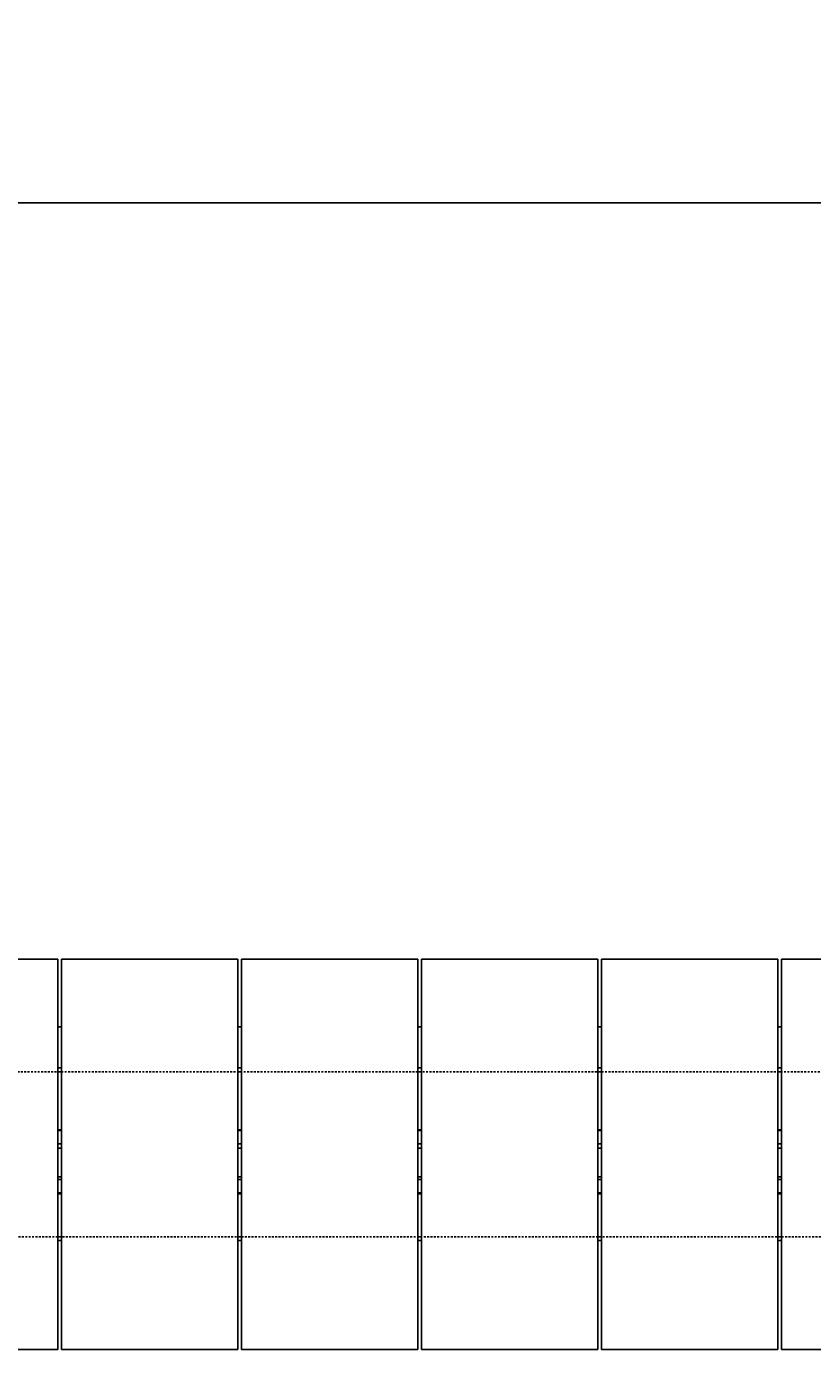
# Model space of a CAD drawing. Header units: inches. Extents: x -169 to 2787, y 589 to 946.
# Tile 36 of 45: x 2061 to 2113, y 812 to 900. Entities that reach past the tile are written whole.
import ezdxf

# ---------------------------------------------------------------- set-up
doc = ezdxf.new("R2010")
doc.units = ezdxf.units.IN
doc.header["$MEASUREMENT"] = 0
doc.linetypes.add('HIDDEN2', pattern=[0.1875, 0.125, -0.0625])
for name, color, linetype in [('A-FLOR-HDLN', 10, 'HIDDEN2'), ('S-ANNO-DIMS', 1, 'Continuous'), ('S-DOOR-TRNCH', 2, 'Continuous')]:
    doc.layers.add(name, color=color, linetype=linetype)
doc.styles.add('Annotative', font='romans.shx', dxfattribs={"width": 0.8, "height": 0.125})
doc.dimstyles.new('Annotative', dxfattribs={"dimscale": 0, "dimtxt": 0.125, "dimasz": 0.125, "dimexe": 0.18, "dimexo": 0.0625, "dimgap": 0.09, "dimtad": 1, "dimdec": 3, "dimzin": 3, "dimdsep": 46, "dimlunit": 4, "dimtxsty": 'Annotative', "dimcen": 0.09, "dimclrt": 2, "dimazin": 2, "dimtfac": 1, "dimtdec": 3, "dimtmove": 0, "dimatfit": 0, "dimfxl": 1, "dimtfill": 1, "dimfrac": 2, "dimtolj": 1, "dimtzin": 0, "dimarcsym": 0})

# ---------------------------------------------------------------- blocks, each defined once
blk = doc.blocks.new('TRENCH COVER PLATES_A1_RIGHT')
at = {"lineweight": -3}
for p, q in [((659.608, 13.007), (647.87, 13.007)), ((659.608, 13.007), (659.608, -12.993)), ((659.862, -12.993), (659.862, 13.007)), ((671.6, 13.007), (659.862, 13.007)), ((671.6, 13.007), (671.6, -12.993)), ((671.855, -12.993), (671.855, 13.007)), ((683.593, 13.007), (671.855, 13.007)), ((683.593, 13.007), (683.593, -12.993)), ((683.847, -12.993), (683.847, 13.007)), ((695.585, 13.007), (683.847, 13.007)), ((695.585, 13.007), (695.585, -12.993)), ((695.84, -12.993), (695.84, 13.007)), ((707.577, 13.007), (695.84, 13.007)), ((707.577, 13.007), (707.577, -12.993)), ((659.608, 5.751), (659.862, 5.751)), ((659.862, 5.5), (659.608, 5.5)), ((671.6, 5.751), (671.855, 5.751)), ((671.855, 5.5), (671.6, 5.5)), ((683.593, 5.751), (683.847, 5.751)), ((683.847, 5.5), (683.593, 5.5)), ((695.585, 5.751), (695.84, 5.751)), ((695.84, 5.5), (695.585, 5.5)), ((707.577, 5.751), (707.832, 5.751)), ((707.832, 5.5), (707.577, 5.5)), ((659.862, 2.625), (659.608, 2.625)), ((659.608, 2.578), (659.862, 2.578)), ((671.855, 2.625), (671.6, 2.625)), ((671.6, 2.578), (671.855, 2.578)), ((683.847, 2.625), (683.593, 2.625)), ((683.593, 2.578), (683.847, 2.578)), ((695.84, 2.625), (695.585, 2.625)), ((695.585, 2.578), (695.84, 2.578)), ((707.832, 2.625), (707.577, 2.625)), ((707.577, 2.578), (707.832, 2.578)), ((659.862, 1.688), (659.608, 1.688)), ((659.608, 1.495), (659.862, 1.495)), ((671.855, 1.688), (671.6, 1.688)), ((671.6, 1.495), (671.855, 1.495)), ((683.847, 1.688), (683.593, 1.688)), ((683.593, 1.495), (683.847, 1.495)), ((695.84, 1.688), (695.585, 1.688)), ((695.585, 1.495), (695.84, 1.495)), ((707.832, 1.688), (707.577, 1.688)), ((707.577, 1.495), (707.832, 1.495)), ((659.608, -0.409), (659.862, -0.409)), ((659.608, -0.687), (659.862, -0.687)), ((671.6, -0.409), (671.855, -0.409)), ((671.6, -0.687), (671.855, -0.687)), ((683.593, -0.409), (683.847, -0.409)), ((683.593, -0.687), (683.847, -0.687)), ((695.585, -0.409), (695.84, -0.409)), ((695.585, -0.687), (695.84, -0.687)), ((707.577, -0.409), (707.832, -0.409)), ((707.577, -0.687), (707.832, -0.687)), ((659.608, -1.578), (659.862, -1.578)), ((659.608, -1.625), (659.862, -1.625)), ((671.6, -1.578), (671.855, -1.578)), ((671.6, -1.625), (671.855, -1.625)), ((683.593, -1.578), (683.847, -1.578)), ((683.593, -1.625), (683.847, -1.625)), ((695.585, -1.578), (695.84, -1.578)), ((695.585, -1.625), (695.84, -1.625)), ((707.577, -1.578), (707.832, -1.578)), ((707.577, -1.625), (707.832, -1.625)), ((659.862, -5.5), (659.608, -5.5)), ((659.862, -5.75), (659.608, -5.75)), ((671.855, -5.5), (671.6, -5.5)), ((671.855, -5.75), (671.6, -5.75)), ((683.847, -5.5), (683.593, -5.5)), ((683.847, -5.75), (683.593, -5.75)), ((695.84, -5.5), (695.585, -5.5)), ((695.84, -5.75), (695.585, -5.75)), ((707.832, -5.5), (707.577, -5.5)), ((707.832, -5.75), (707.577, -5.75)), ((659.862, -8.5), (659.608, -8.5)), ((671.855, -8.5), (671.6, -8.5)), ((683.847, -8.5), (683.593, -8.5)), ((695.84, -8.5), (695.585, -8.5)), ((707.832, -8.5), (707.577, -8.5)), ((659.608, -12.993), (647.87, -12.993)), ((671.6, -12.993), (659.862, -12.993)), ((683.593, -12.993), (671.855, -12.993)), ((695.585, -12.993), (683.847, -12.993)), ((707.577, -12.993), (695.84, -12.993))]:
    blk.add_line(p, q, dxfattribs=at)
blk.add_lwpolyline([(707.832, -12.993), (719.57, -12.993), (719.57, 13.007), (707.832, 13.007)], close=True, dxfattribs=at)
blk = doc.blocks.new('*D44')
at = {"layer": 'Defpoints', "color": 0, "transparency": 16777216}
for p in [(2050.533, 888.092), (2050.533, 849.206), (2026.533, 833.206)]:
    blk.add_point(p, dxfattribs=at)
at = {"layer": 'S-ANNO-DIMS', "color": 0, "lineweight": -2, "transparency": 16777216}
for p, q in [((2026.533, 836.206), (2026.533, 896.732)), ((2050.533, 852.206), (2050.533, 896.732)), ((2032.533, 888.092), (2044.533, 888.092))]:
    blk.add_line(p, q, dxfattribs=at)
at = {"layer": 'S-ANNO-DIMS', "color": 0, "transparency": 16777216}
for points in [[(2032.533, 889.092), (2032.533, 887.092), (2026.533, 888.092)], [(2044.533, 889.092), (2044.533, 887.092), (2050.533, 888.092)]]:
    blk.add_solid(points, dxfattribs=at)
at = {"layer": 'S-ANNO-DIMS', "color": 2, "lineweight": -3, "transparency": 16777216, "insert": (2038.533, 895.984), "char_height": 6, "width": 52.61463, "attachment_point": 5, "style": 'Annotative'}
blk.add_mtext('\\A1;2\'-0"', dxfattribs=at)
blk = doc.blocks.new('*D45')
at = {"layer": 'Defpoints', "color": 0, "transparency": 16777216}
for p in [(2362.533, 888.092), (2362.533, 857.206), (2050.533, 849.206)]:
    blk.add_point(p, dxfattribs=at)
at = {"layer": 'S-ANNO-DIMS', "color": 0, "lineweight": -2, "transparency": 16777216}
blk.add_line((2056.533, 888.092), (2356.533, 888.092), dxfattribs=at)
at = {"layer": 'S-ANNO-DIMS', "color": 0, "transparency": 16777216}
for points in [[(2056.533, 889.092), (2056.533, 887.092), (2050.533, 888.092)], [(2356.533, 889.092), (2356.533, 887.092), (2362.533, 888.092)]]:
    blk.add_solid(points, dxfattribs=at)
at = {"layer": 'S-ANNO-DIMS', "color": 2, "lineweight": -3, "transparency": 16777216, "insert": (2206.533, 895.984), "char_height": 6, "width": 221.19377, "attachment_point": 5, "style": 'Annotative'}
blk.add_mtext('\\A1;26 TRENCH COVER PLATES @ 12" OC = 26\'-0"', dxfattribs=at)

msp = doc.modelspace()

# ---------------------------------------------------------------- linework, layer by layer
at = {"layer": 'A-FLOR-HDLN', "lineweight": -3}
for p, q in [((2770.2459, 830.2127), (2026.5328, 830.2059)), ((2026.7926, 819.2059), (2770.2459, 819.2127))]:
    msp.add_line(p, q, dxfattribs=at)

# ---------------------------------------------------------------- block references
at = {"layer": 'S-DOOR-TRNCH', "lineweight": -3, "rotation": 180}
msp.add_blockref('TRENCH COVER PLATES_A1_RIGHT', (2770.5328, 824.7059), dxfattribs=at)

# ---------------------------------------------------------------- dimensions: what is measured, and where the dimension line sits
at = {"layer": 'S-ANNO-DIMS', "lineweight": -3}
dim = msp.add_linear_dim(base=(2050.5328, 888.0925), p1=(2026.5328, 833.2059), p2=(2050.5328, 849.2059), dimstyle='Annotative', override={"dimpost": '\\X', "dimtfill": 0}, dxfattribs=at)
dim.commit()
dim.dimension.update_dxf_attribs({"geometry": '*D44', "text_midpoint": (2038.5328, 888.0925), "dimtype": 160})
dim = msp.add_linear_dim(base=(2362.5328, 888.0925), p1=(2050.5328, 849.2059), p2=(2362.5328, 857.2059), text='26 TRENCH COVER PLATES @ 12" OC = <>', dimstyle='Annotative', override={"dimpost": '\\X', "dimse1": 1, "dimse2": 1, "dimtfill": 0}, dxfattribs=at)
dim.commit()
dim.dimension.update_dxf_attribs({"geometry": '*D45', "text_midpoint": (2206.5328, 895.9839)})

doc.saveas('drawing.dxf')
